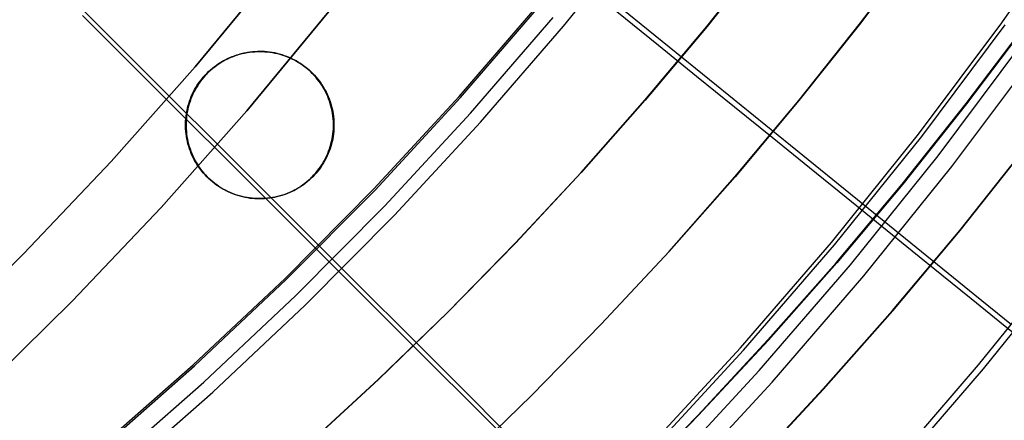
# Model space of a CAD drawing. Header units: millimetres. Extents: x 20498 to 21098, y 1199 to 1799.
# Tile 24 of 110: x 20929 to 20986, y 1341 to 1364. Entities that reach past the tile are written whole.
import ezdxf

# ---------------------------------------------------------------- set-up
doc = ezdxf.new("R2010")
doc.units = ezdxf.units.MM
doc.layers.add('Rico Pouf Ferm Living', color=7, linetype='Continuous', true_color=0x000000)

msp = doc.modelspace()

# ---------------------------------------------------------------- linework, layer by layer
at = {"layer": 'Rico Pouf Ferm Living'}
for p, q in [((20985.547, 1363.794, 58.017), (20990.136, 1370.396, 58.031)), ((20960.202, 1363.593, 388.165), (20964.794, 1369.307, 388.178)), ((20977.379, 1363.784, 10.905), (20980.828, 1368.359, 10.906)), ((20980.83, 1368.359, 15.261), (20977.382, 1363.783, 15.259)), ((20980.833, 1368.358, 19.615), (20977.384, 1363.783, 19.614)), ((20946.049, 1350.926, 56.003), (20928.782, 1368.193, 55.035)), ((20968.491, 1363.581, 0.116), (20971.953, 1367.936, 0.118)), ((20971.956, 1367.936, 5.509), (20968.494, 1363.58, 5.508)), ((20968.497, 1363.58, 10.899), (20971.959, 1367.935, 10.901)), ((20968.497, 1363.58, 10.899), (20971.959, 1367.935, 10.901)), ((20971.959, 1367.935, 10.901), (20968.497, 1363.58, 10.899)), ((20971.961, 1367.935, 15.255), (20968.499, 1363.579, 15.254)), ((20971.964, 1367.934, 19.61), (20968.502, 1363.579, 19.608)), ((20943.577, 1366.894, 59.872), (20938.911, 1361.245, 59.87)), ((20938.911, 1361.245, 59.87), (20943.577, 1366.894, 59.872)), ((20969.053, 1360.162, 56.825), (20960.579, 1367.042, 56.039)), ((20961.252, 1366.099, 386.352), (20965.687, 1362.503, 383.415)), ((20954.179, 1359.526, 56.023), (20958.936, 1365.042, 56.035)), ((20954.255, 1359.46, 54.025), (20959.014, 1364.979, 54.038)), ((20941.895, 1358.69, 54.842), (20946.647, 1364.444, 54.845)), ((20946.647, 1364.444, 54.845), (20941.895, 1358.69, 54.842)), ((20932.405, 1364.207, 395.067), (20937.222, 1359.393, 392.372)), ((20954.835, 1358.562, 386.336), (20959.605, 1364.093, 386.348)), ((20973.808, 1359.29, 10.903), (20977.379, 1363.784, 10.905)), ((20977.382, 1363.783, 15.259), (20973.81, 1359.29, 15.257)), ((20977.384, 1363.783, 19.614), (20973.813, 1359.29, 19.612)), ((20980.731, 1357.355, 58.003), (20985.547, 1363.794, 58.017)), ((20983.478, 1359.113, 10.909), (20987.045, 1363.847, 10.91)), ((20987.075, 1363.841, 65.342), (20983.508, 1359.108, 65.341)), ((20955.415, 1358.042, 388.153), (20960.202, 1363.593, 388.165)), ((20964.912, 1359.31, 0.115), (20968.491, 1363.581, 0.116)), ((20968.494, 1363.58, 5.508), (20964.915, 1359.309, 5.506)), ((20964.918, 1359.309, 10.897), (20968.497, 1363.58, 10.899)), ((20964.918, 1359.309, 10.897), (20968.497, 1363.58, 10.899)), ((20968.497, 1363.58, 10.899), (20964.918, 1359.309, 10.897)), ((20968.499, 1363.579, 15.254), (20964.921, 1359.309, 15.252)), ((20968.502, 1363.579, 19.608), (20964.923, 1359.308, 19.607)), ((20980.91, 1357.219, 56.018), (20985.731, 1363.664, 56.032)), ((20981.854, 1356.098, 373.269), (20986.693, 1362.568, 373.283)), ((20941.467, 1361.974, 10.883), (20941.609, 1362.011, 10.883)), ((20941.482, 1361.971, 38.099), (20941.625, 1362.008, 38.099)), ((20941.64, 1362.005, 65.315), (20941.498, 1361.968, 65.315)), ((20941.609, 1362.011, 10.883), (20941.753, 1362.043, 10.883)), ((20941.625, 1362.008, 38.099), (20941.769, 1362.04, 38.099)), ((20941.784, 1362.038, 65.315), (20941.64, 1362.005, 65.315)), ((20941.753, 1362.043, 10.883), (20941.898, 1362.07, 10.883)), ((20941.769, 1362.04, 38.099), (20941.913, 1362.067, 38.099)), ((20941.929, 1362.065, 65.315), (20941.784, 1362.038, 65.315)), ((20941.898, 1362.07, 10.883), (20942.044, 1362.092, 10.883)), ((20941.913, 1362.067, 38.099), (20942.059, 1362.089, 38.099)), ((20942.074, 1362.087, 65.315), (20941.929, 1362.065, 65.315)), ((20942.044, 1362.092, 10.883), (20942.19, 1362.109, 10.883)), ((20942.059, 1362.089, 38.099), (20942.205, 1362.106, 38.099)), ((20942.221, 1362.104, 65.315), (20942.074, 1362.087, 65.315)), ((20942.19, 1362.109, 10.883), (20942.337, 1362.121, 10.883)), ((20942.205, 1362.106, 38.099), (20942.352, 1362.118, 38.099)), ((20942.368, 1362.116, 65.315), (20942.221, 1362.104, 65.315)), ((20942.337, 1362.121, 10.883), (20942.484, 1362.128, 10.883)), ((20942.352, 1362.118, 38.099), (20942.499, 1362.125, 38.099)), ((20942.515, 1362.123, 65.315), (20942.368, 1362.116, 65.315)), ((20942.484, 1362.128, 10.883), (20942.631, 1362.13, 10.884)), ((20942.499, 1362.125, 38.099), (20942.647, 1362.127, 38.1)), ((20942.662, 1362.125, 65.316), (20942.515, 1362.123, 65.315)), ((20942.631, 1362.13, 10.884), (20942.662, 1362.125, 65.316)), ((20942.779, 1362.128, 10.884), (20942.631, 1362.13, 10.884)), ((20942.647, 1362.127, 38.1), (20942.794, 1362.125, 38.1)), ((20942.662, 1362.125, 65.316), (20942.809, 1362.123, 65.316)), ((20942.926, 1362.121, 10.884), (20942.779, 1362.128, 10.884)), ((20942.794, 1362.125, 38.1), (20942.941, 1362.118, 38.1)), ((20942.809, 1362.123, 65.316), (20942.956, 1362.116, 65.316)), ((20943.072, 1362.109, 10.884), (20942.926, 1362.121, 10.884)), ((20942.941, 1362.118, 38.1), (20943.088, 1362.106, 38.1)), ((20942.956, 1362.116, 65.316), (20943.103, 1362.104, 65.316)), ((20943.219, 1362.092, 10.884), (20943.072, 1362.109, 10.884)), ((20943.088, 1362.106, 38.1), (20943.234, 1362.089, 38.1)), ((20943.103, 1362.104, 65.316), (20943.25, 1362.087, 65.316)), ((20943.364, 1362.07, 10.884), (20943.219, 1362.092, 10.884)), ((20943.234, 1362.089, 38.1), (20943.38, 1362.067, 38.1)), ((20943.25, 1362.087, 65.316), (20943.395, 1362.065, 65.316)), ((20943.509, 1362.043, 10.884), (20943.364, 1362.07, 10.884)), ((20943.38, 1362.067, 38.1), (20943.525, 1362.04, 38.1)), ((20943.395, 1362.065, 65.316), (20943.54, 1362.038, 65.316)), ((20943.653, 1362.011, 10.884), (20943.509, 1362.043, 10.884)), ((20943.525, 1362.04, 38.1), (20943.668, 1362.008, 38.1)), ((20943.54, 1362.038, 65.316), (20943.684, 1362.005, 65.316)), ((20943.796, 1361.974, 10.884), (20943.653, 1362.011, 10.884)), ((20943.668, 1362.008, 38.1), (20943.811, 1361.971, 38.1)), ((20943.684, 1362.005, 65.316), (20943.826, 1361.968, 65.316)), ((20965.687, 1362.503, 383.415), (20967.895, 1360.711, 381.861)), ((20940.265, 1361.426, 10.882), (20940.389, 1361.505, 10.882)), ((20940.281, 1361.423, 38.098), (20940.405, 1361.502, 38.098)), ((20940.42, 1361.5, 65.314), (20940.296, 1361.421, 65.314)), ((20940.389, 1361.505, 10.882), (20940.516, 1361.58, 10.882)), ((20940.405, 1361.502, 38.098), (20940.532, 1361.577, 38.098)), ((20940.547, 1361.574, 65.314), (20940.42, 1361.5, 65.314)), ((20940.516, 1361.58, 10.882), (20940.646, 1361.65, 10.882)), ((20940.532, 1361.577, 38.098), (20940.661, 1361.647, 38.098)), ((20940.677, 1361.645, 65.314), (20940.547, 1361.574, 65.314)), ((20940.646, 1361.65, 10.882), (20940.778, 1361.715, 10.882)), ((20940.661, 1361.647, 38.098), (20940.793, 1361.713, 38.098)), ((20940.809, 1361.71, 65.314), (20940.677, 1361.645, 65.314)), ((20940.778, 1361.715, 10.882), (20940.912, 1361.777, 10.883)), ((20940.793, 1361.713, 38.098), (20940.927, 1361.774, 38.099)), ((20940.943, 1361.771, 65.315), (20940.809, 1361.71, 65.314)), ((20940.912, 1361.777, 10.883), (20941.048, 1361.833, 10.883)), ((20940.927, 1361.774, 38.099), (20941.063, 1361.83, 38.099)), ((20941.079, 1361.828, 65.315), (20940.943, 1361.771, 65.315)), ((20941.048, 1361.833, 10.883), (20941.186, 1361.885, 10.883)), ((20941.063, 1361.83, 38.099), (20941.201, 1361.882, 38.099)), ((20941.217, 1361.879, 65.315), (20941.079, 1361.828, 65.315)), ((20941.186, 1361.885, 10.883), (20941.326, 1361.932, 10.883)), ((20941.201, 1361.882, 38.099), (20941.341, 1361.929, 38.099)), ((20941.356, 1361.926, 65.315), (20941.217, 1361.879, 65.315)), ((20941.326, 1361.932, 10.883), (20941.467, 1361.974, 10.883)), ((20941.341, 1361.929, 38.099), (20941.482, 1361.971, 38.099)), ((20941.498, 1361.968, 65.315), (20941.356, 1361.926, 65.315)), ((20943.937, 1361.932, 10.884), (20943.796, 1361.974, 10.884)), ((20943.811, 1361.971, 38.1), (20943.952, 1361.929, 38.1)), ((20943.826, 1361.968, 65.316), (20943.968, 1361.926, 65.316)), ((20944.077, 1361.885, 10.884), (20943.937, 1361.932, 10.884)), ((20943.952, 1361.929, 38.1), (20944.092, 1361.882, 38.1)), ((20943.968, 1361.926, 65.316), (20944.107, 1361.879, 65.316)), ((20944.214, 1361.833, 10.885), (20944.077, 1361.885, 10.884)), ((20944.092, 1361.882, 38.1), (20944.23, 1361.83, 38.101)), ((20944.107, 1361.879, 65.316), (20944.245, 1361.828, 65.317)), ((20944.351, 1361.777, 10.885), (20944.214, 1361.833, 10.885)), ((20944.23, 1361.83, 38.101), (20944.366, 1361.774, 38.101)), ((20944.245, 1361.828, 65.317), (20944.381, 1361.771, 65.317)), ((20944.485, 1361.715, 10.885), (20944.351, 1361.777, 10.885)), ((20944.366, 1361.774, 38.101), (20944.5, 1361.713, 38.101)), ((20944.381, 1361.771, 65.317), (20944.515, 1361.71, 65.317)), ((20944.616, 1361.65, 10.885), (20944.485, 1361.715, 10.885)), ((20944.5, 1361.713, 38.101), (20944.632, 1361.647, 38.101)), ((20944.515, 1361.71, 65.317), (20944.647, 1361.645, 65.317)), ((20944.746, 1361.58, 10.885), (20944.616, 1361.65, 10.885)), ((20944.632, 1361.647, 38.101), (20944.761, 1361.577, 38.101)), ((20944.647, 1361.645, 65.317), (20944.777, 1361.574, 65.317)), ((20944.873, 1361.505, 10.885), (20944.746, 1361.58, 10.885)), ((20944.761, 1361.577, 38.101), (20944.888, 1361.502, 38.101)), ((20944.777, 1361.574, 65.317), (20944.904, 1361.5, 65.317)), ((20944.997, 1361.426, 10.885), (20944.873, 1361.505, 10.885)), ((20944.888, 1361.502, 38.101), (20945.013, 1361.423, 38.101)), ((20944.904, 1361.5, 65.317), (20945.028, 1361.421, 65.317)), ((20982.655, 1355.474, 374.946), (20987.516, 1361.972, 374.96)), ((20938.911, 1361.245, 59.87), (20934.052, 1355.761, 59.868)), ((20934.052, 1355.761, 59.868), (20938.911, 1361.245, 59.87)), ((20939.481, 1360.759, 10.882), (20939.583, 1360.866, 10.882)), ((20939.497, 1360.757, 38.098), (20939.599, 1360.863, 38.098)), ((20939.614, 1360.861, 65.314), (20939.512, 1360.754, 65.314)), ((20939.583, 1360.866, 10.882), (20939.689, 1360.969, 10.882)), ((20939.599, 1360.863, 38.098), (20939.704, 1360.966, 38.098)), ((20939.719, 1360.964, 65.314), (20939.614, 1360.861, 65.314)), ((20939.689, 1360.969, 10.882), (20939.797, 1361.068, 10.882)), ((20939.704, 1360.966, 38.098), (20939.813, 1361.065, 38.098)), ((20939.828, 1361.063, 65.314), (20939.719, 1360.964, 65.314)), ((20939.797, 1361.068, 10.882), (20939.91, 1361.164, 10.882)), ((20939.813, 1361.065, 38.098), (20939.925, 1361.161, 38.098)), ((20939.94, 1361.158, 65.314), (20939.828, 1361.063, 65.314)), ((20939.91, 1361.164, 10.882), (20940.025, 1361.255, 10.882)), ((20939.925, 1361.161, 38.098), (20940.04, 1361.252, 38.098)), ((20940.056, 1361.25, 65.314), (20939.94, 1361.158, 65.314)), ((20940.025, 1361.255, 10.882), (20940.144, 1361.343, 10.882)), ((20940.04, 1361.252, 38.098), (20940.159, 1361.34, 38.098)), ((20940.174, 1361.337, 65.314), (20940.056, 1361.25, 65.314)), ((20940.144, 1361.343, 10.882), (20940.265, 1361.426, 10.882)), ((20940.159, 1361.34, 38.098), (20940.281, 1361.423, 38.098)), ((20940.296, 1361.421, 65.314), (20940.174, 1361.337, 65.314)), ((20945.119, 1361.343, 10.885), (20944.997, 1361.426, 10.885)), ((20945.013, 1361.423, 38.101), (20945.134, 1361.34, 38.101)), ((20945.028, 1361.421, 65.317), (20945.15, 1361.337, 65.317)), ((20945.237, 1361.255, 10.885), (20945.119, 1361.343, 10.885)), ((20945.134, 1361.34, 38.101), (20945.253, 1361.252, 38.101)), ((20945.15, 1361.337, 65.317), (20945.268, 1361.25, 65.317)), ((20945.353, 1361.164, 10.885), (20945.237, 1361.255, 10.885)), ((20945.253, 1361.252, 38.101), (20945.368, 1361.161, 38.101)), ((20945.268, 1361.25, 65.317), (20945.384, 1361.158, 65.317)), ((20945.465, 1361.068, 10.885), (20945.353, 1361.164, 10.885)), ((20945.368, 1361.161, 38.101), (20945.48, 1361.065, 38.101)), ((20945.384, 1361.158, 65.317), (20945.496, 1361.063, 65.317)), ((20945.574, 1360.969, 10.885), (20945.465, 1361.068, 10.885)), ((20945.48, 1361.065, 38.101), (20945.589, 1360.966, 38.101)), ((20945.496, 1361.063, 65.317), (20945.605, 1360.964, 65.317)), ((20945.679, 1360.866, 10.886), (20945.574, 1360.969, 10.885)), ((20945.589, 1360.966, 38.101), (20945.695, 1360.863, 38.102)), ((20945.605, 1360.964, 65.317), (20945.71, 1360.861, 65.318)), ((20945.781, 1360.759, 10.886), (20945.679, 1360.866, 10.886)), ((20945.695, 1360.863, 38.102), (20945.796, 1360.757, 38.102)), ((20945.71, 1360.861, 65.318), (20945.812, 1360.754, 65.318)), ((20939.031, 1360.177, 10.882), (20939.113, 1360.3, 10.882)), ((20939.047, 1360.175, 38.098), (20939.129, 1360.297, 38.098)), ((20939.144, 1360.294, 65.314), (20939.062, 1360.172, 65.314)), ((20939.113, 1360.3, 10.882), (20939.199, 1360.419, 10.882)), ((20939.129, 1360.297, 38.098), (20939.215, 1360.417, 38.098)), ((20939.23, 1360.414, 65.314), (20939.144, 1360.294, 65.314)), ((20939.199, 1360.419, 10.882), (20939.289, 1360.536, 10.882)), ((20939.215, 1360.417, 38.098), (20939.305, 1360.533, 38.098)), ((20939.32, 1360.531, 65.314), (20939.23, 1360.414, 65.314)), ((20939.289, 1360.536, 10.882), (20939.384, 1360.649, 10.882)), ((20939.305, 1360.533, 38.098), (20939.399, 1360.647, 38.098)), ((20939.414, 1360.644, 65.314), (20939.32, 1360.531, 65.314)), ((20939.384, 1360.649, 10.882), (20939.481, 1360.759, 10.882)), ((20939.399, 1360.647, 38.098), (20939.497, 1360.757, 38.098)), ((20939.512, 1360.754, 65.314), (20939.414, 1360.644, 65.314)), ((20945.879, 1360.649, 10.886), (20945.781, 1360.759, 10.886)), ((20945.796, 1360.757, 38.102), (20945.894, 1360.647, 38.102)), ((20945.812, 1360.754, 65.318), (20945.91, 1360.644, 65.318)), ((20945.973, 1360.536, 10.886), (20945.879, 1360.649, 10.886)), ((20945.894, 1360.647, 38.102), (20945.988, 1360.533, 38.102)), ((20945.91, 1360.644, 65.318), (20946.004, 1360.531, 65.318)), ((20946.063, 1360.419, 10.886), (20945.973, 1360.536, 10.886)), ((20945.988, 1360.533, 38.102), (20946.078, 1360.417, 38.102)), ((20946.004, 1360.531, 65.318), (20946.094, 1360.414, 65.318)), ((20946.149, 1360.3, 10.886), (20946.063, 1360.419, 10.886)), ((20946.078, 1360.417, 38.102), (20946.165, 1360.297, 38.102)), ((20946.094, 1360.414, 65.318), (20946.18, 1360.294, 65.318)), ((20946.231, 1360.177, 10.886), (20946.149, 1360.3, 10.886)), ((20946.165, 1360.297, 38.102), (20946.246, 1360.175, 38.102)), ((20946.18, 1360.294, 65.318), (20946.262, 1360.172, 65.318)), ((20967.895, 1360.711, 381.861), (20970.091, 1358.931, 380.25)), ((20938.748, 1359.661, 10.881), (20938.812, 1359.794, 10.881)), ((20938.763, 1359.658, 38.097), (20938.828, 1359.791, 38.097)), ((20938.843, 1359.788, 65.313), (20938.779, 1359.656, 65.313)), ((20938.812, 1359.794, 10.881), (20938.881, 1359.924, 10.882)), ((20938.828, 1359.791, 38.097), (20938.896, 1359.921, 38.098)), ((20938.912, 1359.919, 65.314), (20938.843, 1359.788, 65.313)), ((20938.881, 1359.924, 10.882), (20938.954, 1360.052, 10.882)), ((20938.896, 1359.921, 38.098), (20938.969, 1360.049, 38.098)), ((20938.985, 1360.047, 65.314), (20938.912, 1359.919, 65.314)), ((20938.954, 1360.052, 10.882), (20939.031, 1360.177, 10.882)), ((20938.969, 1360.049, 38.098), (20939.047, 1360.175, 38.098)), ((20939.062, 1360.172, 65.314), (20938.985, 1360.047, 65.314)), ((20946.308, 1360.052, 10.886), (20946.231, 1360.177, 10.886)), ((20946.246, 1360.175, 38.102), (20946.324, 1360.049, 38.102)), ((20946.262, 1360.172, 65.318), (20946.339, 1360.047, 65.318)), ((20946.382, 1359.924, 10.886), (20946.308, 1360.052, 10.886)), ((20946.324, 1360.049, 38.102), (20946.397, 1359.921, 38.102)), ((20946.339, 1360.047, 65.318), (20946.412, 1359.919, 65.318)), ((20946.45, 1359.794, 10.886), (20946.382, 1359.924, 10.886)), ((20946.397, 1359.921, 38.102), (20946.466, 1359.791, 38.102)), ((20946.412, 1359.919, 65.318), (20946.481, 1359.788, 65.318)), ((20946.514, 1359.661, 10.886), (20946.45, 1359.794, 10.886)), ((20946.466, 1359.791, 38.102), (20946.53, 1359.658, 38.102)), ((20946.481, 1359.788, 65.318), (20946.545, 1359.656, 65.318)), ((20973.331, 1356.689, 57.355), (20969.053, 1360.162, 56.825)), ((20937.222, 1359.393, 392.372), (20941.99, 1354.628, 389.455)), ((20938.539, 1359.111, 10.881), (20938.584, 1359.251, 10.881)), ((20938.554, 1359.108, 38.097), (20938.599, 1359.248, 38.097)), ((20938.615, 1359.246, 65.313), (20938.569, 1359.106, 65.313)), ((20938.584, 1359.251, 10.881), (20938.634, 1359.39, 10.881)), ((20938.599, 1359.248, 38.097), (20938.649, 1359.387, 38.097)), ((20938.665, 1359.384, 65.313), (20938.615, 1359.246, 65.313)), ((20938.634, 1359.39, 10.881), (20938.689, 1359.526, 10.881)), ((20938.649, 1359.387, 38.097), (20938.704, 1359.524, 38.097)), ((20938.719, 1359.521, 65.313), (20938.665, 1359.384, 65.313)), ((20938.689, 1359.526, 10.881), (20938.748, 1359.661, 10.881)), ((20938.704, 1359.524, 38.097), (20938.763, 1359.658, 38.097)), ((20938.779, 1359.656, 65.313), (20938.719, 1359.521, 65.313)), ((20946.574, 1359.526, 10.886), (20946.514, 1359.661, 10.886)), ((20946.53, 1359.658, 38.102), (20946.589, 1359.524, 38.102)), ((20946.545, 1359.656, 65.318), (20946.605, 1359.521, 65.318)), ((20946.629, 1359.39, 10.886), (20946.574, 1359.526, 10.886)), ((20946.589, 1359.524, 38.102), (20946.644, 1359.387, 38.102)), ((20946.605, 1359.521, 65.318), (20946.659, 1359.384, 65.318)), ((20946.679, 1359.251, 10.886), (20946.629, 1359.39, 10.886)), ((20946.644, 1359.387, 38.102), (20946.694, 1359.248, 38.102)), ((20946.659, 1359.384, 65.318), (20946.71, 1359.246, 65.318)), ((20946.724, 1359.111, 10.886), (20946.679, 1359.251, 10.886)), ((20946.694, 1359.248, 38.102), (20946.739, 1359.108, 38.102)), ((20946.71, 1359.246, 65.318), (20946.755, 1359.106, 65.318)), ((20949.234, 1354.178, 56.01), (20954.179, 1359.526, 56.023)), ((20949.308, 1354.11, 54.013), (20954.255, 1359.46, 54.025)), ((20961.22, 1355.128, 0.113), (20964.912, 1359.31, 0.115)), ((20964.915, 1359.309, 5.506), (20961.223, 1355.128, 5.504)), ((20961.226, 1355.127, 10.896), (20964.918, 1359.309, 10.897)), ((20961.226, 1355.127, 10.896), (20964.918, 1359.309, 10.897)), ((20964.918, 1359.309, 10.897), (20961.226, 1355.127, 10.896)), ((20964.921, 1359.309, 15.252), (20961.229, 1355.127, 15.25)), ((20964.923, 1359.308, 19.607), (20961.231, 1355.127, 19.605)), ((20970.116, 1354.885, 10.901), (20973.808, 1359.29, 10.903)), ((20973.81, 1359.29, 15.257), (20970.119, 1354.884, 15.256)), ((20973.813, 1359.29, 19.612), (20970.121, 1354.884, 19.61)), ((20936.946, 1353.105, 54.84), (20941.895, 1358.69, 54.842)), ((20941.895, 1358.69, 54.842), (20936.946, 1353.105, 54.84)), ((20938.407, 1358.537, 10.881), (20938.432, 1358.682, 10.881)), ((20938.422, 1358.534, 38.097), (20938.448, 1358.679, 38.097)), ((20938.432, 1358.682, 10.881), (20938.463, 1358.826, 10.881)), ((20938.463, 1358.677, 65.313), (20938.438, 1358.532, 65.313)), ((20938.448, 1358.679, 38.097), (20938.478, 1358.823, 38.097)), ((20938.463, 1358.826, 10.881), (20938.498, 1358.969, 10.881)), ((20938.494, 1358.821, 65.313), (20938.463, 1358.677, 65.313)), ((20938.478, 1358.823, 38.097), (20938.514, 1358.966, 38.097)), ((20938.529, 1358.964, 65.313), (20938.494, 1358.821, 65.313)), ((20938.498, 1358.969, 10.881), (20938.539, 1359.111, 10.881)), ((20938.514, 1358.966, 38.097), (20938.554, 1359.108, 38.097)), ((20938.569, 1359.106, 65.313), (20938.529, 1358.964, 65.313)), ((20946.764, 1358.969, 10.886), (20946.724, 1359.111, 10.886)), ((20946.739, 1359.108, 38.102), (20946.78, 1358.966, 38.102)), ((20946.755, 1359.106, 65.318), (20946.795, 1358.964, 65.318)), ((20946.8, 1358.826, 10.886), (20946.764, 1358.969, 10.886)), ((20946.78, 1358.966, 38.102), (20946.815, 1358.823, 38.102)), ((20946.795, 1358.964, 65.318), (20946.83, 1358.821, 65.318)), ((20946.83, 1358.682, 10.886), (20946.8, 1358.826, 10.886)), ((20946.815, 1358.823, 38.102), (20946.845, 1358.679, 38.102)), ((20946.83, 1358.821, 65.318), (20946.861, 1358.677, 65.318)), ((20946.855, 1358.537, 10.887), (20946.83, 1358.682, 10.886)), ((20946.845, 1358.679, 38.102), (20946.871, 1358.534, 38.103)), ((20946.861, 1358.677, 65.318), (20946.886, 1358.532, 65.319)), ((20970.091, 1358.931, 380.25), (20972.266, 1357.167, 378.584)), ((20979.783, 1354.465, 10.907), (20983.478, 1359.113, 10.909)), ((20983.508, 1359.108, 65.341), (20979.814, 1354.46, 65.339)), ((20938.356, 1357.95, 10.881), (20938.361, 1358.097, 10.881)), ((20938.361, 1358.097, 10.881), (20938.371, 1358.244, 10.881)), ((20938.371, 1358.244, 10.881), (20938.387, 1358.391, 10.881)), ((20938.372, 1357.948, 38.097), (20938.377, 1358.095, 38.097)), ((20938.377, 1358.095, 38.097), (20938.387, 1358.242, 38.097)), ((20938.387, 1358.391, 10.881), (20938.407, 1358.537, 10.881)), ((20938.387, 1358.242, 38.097), (20938.402, 1358.388, 38.097)), ((20938.392, 1358.092, 65.313), (20938.387, 1357.945, 65.313)), ((20938.402, 1358.239, 65.313), (20938.392, 1358.092, 65.313)), ((20938.402, 1358.388, 38.097), (20938.422, 1358.534, 38.097)), ((20938.418, 1358.386, 65.313), (20938.402, 1358.239, 65.313)), ((20938.438, 1358.532, 65.313), (20938.418, 1358.386, 65.313)), ((20946.876, 1358.391, 10.887), (20946.855, 1358.537, 10.887)), ((20946.871, 1358.534, 38.103), (20946.891, 1358.388, 38.103)), ((20946.891, 1358.244, 10.887), (20946.876, 1358.391, 10.887)), ((20946.886, 1358.532, 65.319), (20946.907, 1358.386, 65.319)), ((20946.891, 1358.388, 38.103), (20946.906, 1358.242, 38.103)), ((20946.901, 1358.097, 10.887), (20946.891, 1358.244, 10.887)), ((20946.906, 1357.95, 10.887), (20946.901, 1358.097, 10.887)), ((20946.906, 1358.242, 38.103), (20946.917, 1358.095, 38.103)), ((20946.907, 1358.386, 65.319), (20946.922, 1358.239, 65.319)), ((20946.917, 1358.095, 38.103), (20946.922, 1357.948, 38.103)), ((20946.922, 1358.239, 65.319), (20946.932, 1358.092, 65.319)), ((20946.932, 1358.092, 65.319), (20946.937, 1357.945, 65.319)), ((20949.877, 1353.2, 386.324), (20954.835, 1358.562, 386.336)), ((20950.438, 1352.66, 388.141), (20955.415, 1358.042, 388.153)), ((20938.386, 1357.871, 65.313), (20938.355, 1357.876, 10.881)), ((20938.356, 1357.803, 10.881), (20938.356, 1357.95, 10.881)), ((20938.361, 1357.656, 10.881), (20938.356, 1357.803, 10.881)), ((20938.371, 1357.509, 10.881), (20938.361, 1357.656, 10.881)), ((20938.387, 1357.362, 10.881), (20938.371, 1357.509, 10.881)), ((20938.372, 1357.8, 38.097), (20938.372, 1357.948, 38.097)), ((20938.377, 1357.653, 38.097), (20938.372, 1357.8, 38.097)), ((20938.387, 1357.506, 38.097), (20938.377, 1357.653, 38.097)), ((20938.387, 1357.945, 65.313), (20938.387, 1357.798, 65.313)), ((20938.387, 1357.798, 65.313), (20938.392, 1357.65, 65.313)), ((20938.402, 1357.359, 38.097), (20938.387, 1357.506, 38.097)), ((20938.392, 1357.65, 65.313), (20938.402, 1357.503, 65.313)), ((20938.402, 1357.503, 65.313), (20938.418, 1357.357, 65.313)), ((20946.876, 1357.362, 10.887), (20946.891, 1357.509, 10.887)), ((20946.891, 1357.509, 10.887), (20946.901, 1357.656, 10.887)), ((20946.906, 1357.506, 38.103), (20946.891, 1357.359, 38.103)), ((20946.901, 1357.656, 10.887), (20946.906, 1357.803, 10.887)), ((20946.906, 1357.803, 10.887), (20946.906, 1357.95, 10.887)), ((20946.917, 1357.653, 38.103), (20946.906, 1357.506, 38.103)), ((20946.938, 1357.871, 65.319), (20946.907, 1357.876, 10.887)), ((20946.922, 1357.503, 65.319), (20946.907, 1357.357, 65.319)), ((20946.922, 1357.8, 38.103), (20946.917, 1357.653, 38.103)), ((20946.922, 1357.948, 38.103), (20946.922, 1357.8, 38.103)), ((20946.932, 1357.65, 65.319), (20946.922, 1357.503, 65.319)), ((20946.937, 1357.798, 65.319), (20946.932, 1357.65, 65.319)), ((20946.937, 1357.945, 65.319), (20946.937, 1357.798, 65.319)), ((20938.407, 1357.216, 10.882), (20938.387, 1357.362, 10.881)), ((20938.422, 1357.214, 38.098), (20938.402, 1357.359, 38.097)), ((20938.432, 1357.071, 10.882), (20938.407, 1357.216, 10.882)), ((20938.418, 1357.357, 65.313), (20938.438, 1357.211, 65.314)), ((20938.448, 1357.068, 38.098), (20938.422, 1357.214, 38.098)), ((20938.463, 1356.927, 10.882), (20938.432, 1357.071, 10.882)), ((20938.438, 1357.211, 65.314), (20938.463, 1357.066, 65.314)), ((20938.478, 1356.924, 38.098), (20938.448, 1357.068, 38.098)), ((20938.463, 1357.066, 65.314), (20938.494, 1356.922, 65.314)), ((20938.498, 1356.784, 10.882), (20938.463, 1356.927, 10.882)), ((20938.514, 1356.781, 38.098), (20938.478, 1356.924, 38.098)), ((20938.494, 1356.922, 65.314), (20938.529, 1356.779, 65.314)), ((20946.764, 1356.784, 10.887), (20946.8, 1356.927, 10.887)), ((20946.815, 1356.924, 38.103), (20946.78, 1356.781, 38.103)), ((20946.83, 1356.922, 65.319), (20946.795, 1356.779, 65.319)), ((20946.8, 1356.927, 10.887), (20946.83, 1357.071, 10.887)), ((20946.845, 1357.068, 38.103), (20946.815, 1356.924, 38.103)), ((20946.83, 1357.071, 10.887), (20946.855, 1357.216, 10.887)), ((20946.861, 1357.066, 65.319), (20946.83, 1356.922, 65.319)), ((20946.871, 1357.214, 38.103), (20946.845, 1357.068, 38.103)), ((20946.855, 1357.216, 10.887), (20946.876, 1357.362, 10.887)), ((20946.886, 1357.211, 65.319), (20946.861, 1357.066, 65.319)), ((20946.891, 1357.359, 38.103), (20946.871, 1357.214, 38.103)), ((20946.907, 1357.357, 65.319), (20946.886, 1357.211, 65.319)), ((20972.266, 1357.167, 378.584), (20974.416, 1355.423, 376.863)), ((20975.694, 1351.087, 57.989), (20980.731, 1357.355, 58.003)), ((20975.869, 1350.945, 56.004), (20980.91, 1357.219, 56.018)), ((20938.539, 1356.642, 10.882), (20938.498, 1356.784, 10.882)), ((20938.554, 1356.64, 38.098), (20938.514, 1356.781, 38.098)), ((20938.529, 1356.779, 65.314), (20938.569, 1356.637, 65.314)), ((20938.584, 1356.502, 10.882), (20938.539, 1356.642, 10.882)), ((20938.599, 1356.499, 38.098), (20938.554, 1356.64, 38.098)), ((20938.569, 1356.637, 65.314), (20938.615, 1356.497, 65.314)), ((20938.634, 1356.363, 10.882), (20938.584, 1356.502, 10.882)), ((20938.649, 1356.361, 38.098), (20938.599, 1356.499, 38.098)), ((20938.615, 1356.497, 65.314), (20938.665, 1356.358, 65.314)), ((20938.689, 1356.227, 10.882), (20938.634, 1356.363, 10.882)), ((20938.704, 1356.224, 38.098), (20938.649, 1356.361, 38.098)), ((20938.665, 1356.358, 65.314), (20938.719, 1356.221, 65.314)), ((20946.574, 1356.227, 10.887), (20946.629, 1356.363, 10.887)), ((20946.644, 1356.361, 38.103), (20946.589, 1356.224, 38.103)), ((20946.659, 1356.358, 65.319), (20946.605, 1356.221, 65.319)), ((20946.629, 1356.363, 10.887), (20946.679, 1356.502, 10.887)), ((20946.694, 1356.499, 38.103), (20946.644, 1356.361, 38.103)), ((20946.71, 1356.497, 65.319), (20946.659, 1356.358, 65.319)), ((20946.679, 1356.502, 10.887), (20946.724, 1356.642, 10.887)), ((20946.739, 1356.64, 38.103), (20946.694, 1356.499, 38.103)), ((20946.755, 1356.637, 65.319), (20946.71, 1356.497, 65.319)), ((20946.724, 1356.642, 10.887), (20946.764, 1356.784, 10.887)), ((20946.78, 1356.781, 38.103), (20946.739, 1356.64, 38.103)), ((20946.795, 1356.779, 65.319), (20946.755, 1356.637, 65.319)), ((20977.509, 1353.296, 57.994), (20973.331, 1356.689, 57.355)), ((20983.106, 1351.784, 16.352), (20986.869, 1356.518, 16.354)), ((20986.881, 1356.516, 38.127), (20983.118, 1351.782, 38.125)), ((20983.13, 1351.779, 59.898), (20986.893, 1356.514, 59.9)), ((20934.052, 1355.761, 59.868), (20929.007, 1350.448, 59.865)), ((20929.007, 1350.448, 59.865), (20934.052, 1355.761, 59.868)), ((20938.748, 1356.092, 10.882), (20938.689, 1356.227, 10.882)), ((20938.763, 1356.089, 38.098), (20938.704, 1356.224, 38.098)), ((20938.719, 1356.221, 65.314), (20938.779, 1356.087, 65.314)), ((20938.812, 1355.959, 10.882), (20938.748, 1356.092, 10.882)), ((20938.828, 1355.957, 38.098), (20938.763, 1356.089, 38.098)), ((20938.779, 1356.087, 65.314), (20938.843, 1355.954, 65.314)), ((20938.881, 1355.829, 10.882), (20938.812, 1355.959, 10.882)), ((20938.896, 1355.826, 38.098), (20938.828, 1355.957, 38.098)), ((20938.843, 1355.954, 65.314), (20938.912, 1355.824, 65.314)), ((20938.954, 1355.701, 10.882), (20938.881, 1355.829, 10.882)), ((20938.969, 1355.698, 38.098), (20938.896, 1355.826, 38.098)), ((20938.912, 1355.824, 65.314), (20938.985, 1355.696, 65.314)), ((20946.308, 1355.701, 10.886), (20946.382, 1355.829, 10.887)), ((20946.397, 1355.826, 38.103), (20946.324, 1355.698, 38.102)), ((20946.412, 1355.824, 65.319), (20946.339, 1355.696, 65.318)), ((20946.382, 1355.829, 10.887), (20946.45, 1355.959, 10.887)), ((20946.466, 1355.957, 38.103), (20946.397, 1355.826, 38.103)), ((20946.481, 1355.954, 65.319), (20946.412, 1355.824, 65.319)), ((20946.45, 1355.959, 10.887), (20946.514, 1356.092, 10.887)), ((20946.53, 1356.089, 38.103), (20946.466, 1355.957, 38.103)), ((20946.545, 1356.087, 65.319), (20946.481, 1355.954, 65.319)), ((20946.514, 1356.092, 10.887), (20946.574, 1356.227, 10.887)), ((20946.589, 1356.224, 38.103), (20946.53, 1356.089, 38.103)), ((20946.605, 1356.221, 65.319), (20946.545, 1356.087, 65.319)), ((20976.792, 1349.799, 373.255), (20981.854, 1356.098, 373.269)), ((20939.031, 1355.576, 10.882), (20938.954, 1355.701, 10.882)), ((20939.047, 1355.573, 38.098), (20938.969, 1355.698, 38.098)), ((20938.985, 1355.696, 65.314), (20939.062, 1355.571, 65.314)), ((20939.113, 1355.453, 10.882), (20939.031, 1355.576, 10.882)), ((20939.129, 1355.451, 38.098), (20939.047, 1355.573, 38.098)), ((20939.062, 1355.571, 65.314), (20939.144, 1355.448, 65.314)), ((20939.199, 1355.334, 10.882), (20939.113, 1355.453, 10.882)), ((20939.215, 1355.331, 38.098), (20939.129, 1355.451, 38.098)), ((20939.144, 1355.448, 65.314), (20939.23, 1355.328, 65.314)), ((20939.289, 1355.217, 10.882), (20939.199, 1355.334, 10.882)), ((20939.305, 1355.214, 38.098), (20939.215, 1355.331, 38.098)), ((20939.23, 1355.328, 65.314), (20939.32, 1355.212, 65.314)), ((20939.384, 1355.104, 10.882), (20939.289, 1355.217, 10.882)), ((20939.399, 1355.101, 38.098), (20939.305, 1355.214, 38.098)), ((20939.32, 1355.212, 65.314), (20939.414, 1355.098, 65.314)), ((20945.879, 1355.104, 10.886), (20945.973, 1355.217, 10.886)), ((20945.988, 1355.214, 38.102), (20945.894, 1355.101, 38.102)), ((20946.004, 1355.212, 65.318), (20945.91, 1355.098, 65.318)), ((20945.973, 1355.217, 10.886), (20946.063, 1355.334, 10.886)), ((20946.078, 1355.331, 38.102), (20945.988, 1355.214, 38.102)), ((20946.094, 1355.328, 65.318), (20946.004, 1355.212, 65.318)), ((20946.063, 1355.334, 10.886), (20946.149, 1355.453, 10.886)), ((20946.165, 1355.451, 38.102), (20946.078, 1355.331, 38.102)), ((20946.18, 1355.448, 65.318), (20946.094, 1355.328, 65.318)), ((20946.149, 1355.453, 10.886), (20946.231, 1355.576, 10.886)), ((20946.246, 1355.573, 38.102), (20946.165, 1355.451, 38.102)), ((20946.262, 1355.571, 65.318), (20946.18, 1355.448, 65.318)), ((20946.231, 1355.576, 10.886), (20946.308, 1355.701, 10.886)), ((20946.324, 1355.698, 38.102), (20946.246, 1355.573, 38.102)), ((20946.339, 1355.696, 65.318), (20946.262, 1355.571, 65.318)), ((20974.416, 1355.423, 376.863), (20976.535, 1353.706, 375.088)), ((20977.572, 1349.148, 374.932), (20982.655, 1355.474, 374.946)), ((20939.481, 1354.994, 10.882), (20939.384, 1355.104, 10.882)), ((20939.497, 1354.991, 38.098), (20939.399, 1355.101, 38.098)), ((20939.414, 1355.098, 65.314), (20939.512, 1354.988, 65.314)), ((20939.583, 1354.887, 10.882), (20939.481, 1354.994, 10.882)), ((20939.599, 1354.884, 38.098), (20939.497, 1354.991, 38.098)), ((20939.512, 1354.988, 65.314), (20939.614, 1354.882, 65.314)), ((20939.689, 1354.784, 10.883), (20939.583, 1354.887, 10.882)), ((20939.704, 1354.782, 38.099), (20939.599, 1354.884, 38.098)), ((20939.614, 1354.882, 65.314), (20939.719, 1354.779, 65.315)), ((20939.797, 1354.685, 10.883), (20939.689, 1354.784, 10.883)), ((20939.813, 1354.682, 38.099), (20939.704, 1354.782, 38.099)), ((20939.719, 1354.779, 65.315), (20939.828, 1354.68, 65.315)), ((20939.91, 1354.589, 10.883), (20939.797, 1354.685, 10.883)), ((20939.925, 1354.587, 38.099), (20939.813, 1354.682, 38.099)), ((20939.828, 1354.68, 65.315), (20939.94, 1354.584, 65.315)), ((20941.99, 1354.628, 389.455), (20946.683, 1349.938, 386.316)), ((20945.353, 1354.589, 10.886), (20945.465, 1354.685, 10.886)), ((20945.48, 1354.682, 38.102), (20945.368, 1354.587, 38.102)), ((20945.496, 1354.68, 65.318), (20945.384, 1354.584, 65.318)), ((20945.465, 1354.685, 10.886), (20945.574, 1354.784, 10.886)), ((20945.589, 1354.782, 38.102), (20945.48, 1354.682, 38.102)), ((20945.605, 1354.779, 65.318), (20945.496, 1354.68, 65.318)), ((20945.574, 1354.784, 10.886), (20945.679, 1354.887, 10.886)), ((20945.695, 1354.884, 38.102), (20945.589, 1354.782, 38.102)), ((20945.71, 1354.882, 65.318), (20945.605, 1354.779, 65.318)), ((20945.679, 1354.887, 10.886), (20945.781, 1354.994, 10.886)), ((20945.796, 1354.991, 38.102), (20945.695, 1354.884, 38.102)), ((20945.812, 1354.988, 65.318), (20945.71, 1354.882, 65.318)), ((20945.781, 1354.994, 10.886), (20945.879, 1355.104, 10.886)), ((20945.894, 1355.101, 38.102), (20945.796, 1354.991, 38.102)), ((20945.91, 1355.098, 65.318), (20945.812, 1354.988, 65.318)), ((20957.418, 1351.04, 0.111), (20961.22, 1355.128, 0.113)), ((20961.223, 1355.128, 5.504), (20957.421, 1351.04, 5.502)), ((20957.424, 1351.039, 10.894), (20961.226, 1355.127, 10.896)), ((20957.424, 1351.039, 10.894), (20961.226, 1355.127, 10.896)), ((20961.226, 1355.127, 10.896), (20957.424, 1351.039, 10.894)), ((20961.229, 1355.127, 15.25), (20957.426, 1351.039, 15.248)), ((20961.231, 1355.127, 19.605), (20957.429, 1351.039, 19.603)), ((20966.307, 1350.571, 10.899), (20970.116, 1354.885, 10.901)), ((20970.119, 1354.884, 15.256), (20966.31, 1350.57, 15.254)), ((20970.121, 1354.884, 19.61), (20966.312, 1350.57, 19.608)), ((20940.025, 1354.498, 10.883), (20939.91, 1354.589, 10.883)), ((20940.04, 1354.495, 38.099), (20939.925, 1354.587, 38.099)), ((20939.94, 1354.584, 65.315), (20940.056, 1354.493, 65.315)), ((20940.144, 1354.41, 10.883), (20940.025, 1354.498, 10.883)), ((20940.159, 1354.408, 38.099), (20940.04, 1354.495, 38.099)), ((20940.056, 1354.493, 65.315), (20940.174, 1354.405, 65.315)), ((20940.265, 1354.327, 10.883), (20940.144, 1354.41, 10.883)), ((20940.281, 1354.325, 38.099), (20940.159, 1354.408, 38.099)), ((20940.174, 1354.405, 65.315), (20940.296, 1354.322, 65.315)), ((20940.389, 1354.248, 10.883), (20940.265, 1354.327, 10.883)), ((20940.405, 1354.245, 38.099), (20940.281, 1354.325, 38.099)), ((20940.296, 1354.322, 65.315), (20940.42, 1354.243, 65.315)), ((20940.516, 1354.173, 10.883), (20940.389, 1354.248, 10.883)), ((20940.532, 1354.171, 38.099), (20940.405, 1354.245, 38.099)), ((20940.42, 1354.243, 65.315), (20940.547, 1354.168, 65.315)), ((20940.646, 1354.103, 10.883), (20940.516, 1354.173, 10.883)), ((20940.661, 1354.101, 38.099), (20940.532, 1354.171, 38.099)), ((20940.547, 1354.168, 65.315), (20940.677, 1354.098, 65.315)), ((20940.778, 1354.037, 10.883), (20940.646, 1354.103, 10.883)), ((20940.793, 1354.035, 38.099), (20940.661, 1354.101, 38.099)), ((20940.677, 1354.098, 65.315), (20940.809, 1354.032, 65.315)), ((20940.912, 1353.976, 10.883), (20940.778, 1354.037, 10.883)), ((20940.927, 1353.974, 38.099), (20940.793, 1354.035, 38.099)), ((20940.809, 1354.032, 65.315), (20940.943, 1353.971, 65.315)), ((20944.106, 1349.006, 55.999), (20949.234, 1354.178, 56.01)), ((20944.177, 1348.935, 54.002), (20949.308, 1354.11, 54.013)), ((20944.351, 1353.976, 10.885), (20944.485, 1354.037, 10.886)), ((20944.5, 1354.035, 38.102), (20944.366, 1353.974, 38.101)), ((20944.515, 1354.032, 65.318), (20944.381, 1353.971, 65.317)), ((20944.485, 1354.037, 10.886), (20944.616, 1354.103, 10.886)), ((20944.632, 1354.101, 38.102), (20944.5, 1354.035, 38.102)), ((20944.647, 1354.098, 65.318), (20944.515, 1354.032, 65.318)), ((20944.616, 1354.103, 10.886), (20944.746, 1354.173, 10.886)), ((20944.761, 1354.171, 38.102), (20944.632, 1354.101, 38.102)), ((20944.777, 1354.168, 65.318), (20944.647, 1354.098, 65.318)), ((20944.746, 1354.173, 10.886), (20944.873, 1354.248, 10.886)), ((20944.888, 1354.245, 38.102), (20944.761, 1354.171, 38.102)), ((20944.904, 1354.243, 65.318), (20944.777, 1354.168, 65.318)), ((20944.873, 1354.248, 10.886), (20944.997, 1354.327, 10.886)), ((20945.013, 1354.325, 38.102), (20944.888, 1354.245, 38.102)), ((20945.028, 1354.322, 65.318), (20944.904, 1354.243, 65.318)), ((20944.997, 1354.327, 10.886), (20945.119, 1354.41, 10.886)), ((20945.134, 1354.408, 38.102), (20945.013, 1354.325, 38.102)), ((20945.15, 1354.405, 65.318), (20945.028, 1354.322, 65.318)), ((20945.119, 1354.41, 10.886), (20945.237, 1354.498, 10.886)), ((20945.253, 1354.495, 38.102), (20945.134, 1354.408, 38.102)), ((20945.268, 1354.493, 65.318), (20945.15, 1354.405, 65.318)), ((20945.237, 1354.498, 10.886), (20945.353, 1354.589, 10.886)), ((20945.368, 1354.587, 38.102), (20945.253, 1354.495, 38.102)), ((20945.384, 1354.584, 65.318), (20945.268, 1354.493, 65.318)), ((20975.964, 1349.907, 10.905), (20979.783, 1354.465, 10.907)), ((20979.814, 1354.46, 65.339), (20975.995, 1349.902, 65.337)), ((20941.048, 1353.92, 10.883), (20940.912, 1353.976, 10.883)), ((20941.063, 1353.917, 38.099), (20940.927, 1353.974, 38.099)), ((20940.943, 1353.971, 65.315), (20941.079, 1353.915, 65.315)), ((20941.186, 1353.868, 10.884), (20941.048, 1353.92, 10.883)), ((20941.201, 1353.866, 38.1), (20941.063, 1353.917, 38.099)), ((20941.079, 1353.915, 65.315), (20941.217, 1353.863, 65.316)), ((20941.326, 1353.821, 10.884), (20941.186, 1353.868, 10.884)), ((20941.341, 1353.819, 38.1), (20941.201, 1353.866, 38.1)), ((20941.217, 1353.863, 65.316), (20941.356, 1353.816, 65.316)), ((20941.467, 1353.779, 10.884), (20941.326, 1353.821, 10.884)), ((20941.482, 1353.777, 38.1), (20941.341, 1353.819, 38.1)), ((20941.356, 1353.816, 65.316), (20941.498, 1353.774, 65.316)), ((20941.609, 1353.742, 10.884), (20941.467, 1353.779, 10.884)), ((20941.625, 1353.74, 38.1), (20941.482, 1353.777, 38.1)), ((20941.498, 1353.774, 65.316), (20941.64, 1353.737, 65.316)), ((20941.753, 1353.71, 10.884), (20941.609, 1353.742, 10.884)), ((20941.769, 1353.708, 38.1), (20941.625, 1353.74, 38.1)), ((20941.64, 1353.737, 65.316), (20941.784, 1353.705, 65.316)), ((20941.898, 1353.683, 10.884), (20941.753, 1353.71, 10.884)), ((20941.913, 1353.68, 38.1), (20941.769, 1353.708, 38.1)), ((20941.784, 1353.705, 65.316), (20941.929, 1353.678, 65.316)), ((20942.044, 1353.661, 10.884), (20941.898, 1353.683, 10.884)), ((20942.059, 1353.658, 38.1), (20941.913, 1353.68, 38.1)), ((20941.929, 1353.678, 65.316), (20942.074, 1353.656, 65.316)), ((20942.19, 1353.644, 10.884), (20942.044, 1353.661, 10.884)), ((20942.205, 1353.641, 38.1), (20942.059, 1353.658, 38.1)), ((20942.074, 1353.656, 65.316), (20942.221, 1353.639, 65.316)), ((20942.337, 1353.632, 10.884), (20942.19, 1353.644, 10.884)), ((20942.352, 1353.629, 38.1), (20942.205, 1353.641, 38.1)), ((20942.221, 1353.639, 65.316), (20942.368, 1353.627, 65.316)), ((20942.484, 1353.625, 10.884), (20942.337, 1353.632, 10.884)), ((20942.499, 1353.622, 38.1), (20942.352, 1353.629, 38.1)), ((20942.368, 1353.627, 65.316), (20942.515, 1353.62, 65.316)), ((20942.631, 1353.623, 10.884), (20942.484, 1353.625, 10.884)), ((20942.647, 1353.621, 38.1), (20942.499, 1353.622, 38.1)), ((20942.515, 1353.62, 65.316), (20942.662, 1353.618, 65.316)), ((20942.631, 1353.623, 10.884), (20942.779, 1353.625, 10.885)), ((20942.662, 1353.618, 65.316), (20942.631, 1353.623, 10.884)), ((20942.794, 1353.622, 38.101), (20942.647, 1353.621, 38.1)), ((20942.809, 1353.62, 65.317), (20942.662, 1353.618, 65.316)), ((20942.779, 1353.625, 10.885), (20942.926, 1353.632, 10.885)), ((20942.941, 1353.629, 38.101), (20942.794, 1353.622, 38.101)), ((20942.956, 1353.627, 65.317), (20942.809, 1353.62, 65.317)), ((20942.926, 1353.632, 10.885), (20943.072, 1353.644, 10.885)), ((20943.088, 1353.641, 38.101), (20942.941, 1353.629, 38.101)), ((20943.103, 1353.639, 65.317), (20942.956, 1353.627, 65.317)), ((20943.072, 1353.644, 10.885), (20943.219, 1353.661, 10.885)), ((20943.234, 1353.658, 38.101), (20943.088, 1353.641, 38.101)), ((20943.25, 1353.656, 65.317), (20943.103, 1353.639, 65.317)), ((20943.219, 1353.661, 10.885), (20943.364, 1353.683, 10.885)), ((20943.38, 1353.68, 38.101), (20943.234, 1353.658, 38.101)), ((20943.395, 1353.678, 65.317), (20943.25, 1353.656, 65.317)), ((20943.364, 1353.683, 10.885), (20943.509, 1353.71, 10.885)), ((20943.525, 1353.708, 38.101), (20943.38, 1353.68, 38.101)), ((20943.54, 1353.705, 65.317), (20943.395, 1353.678, 65.317)), ((20943.509, 1353.71, 10.885), (20943.653, 1353.742, 10.885)), ((20943.668, 1353.74, 38.101), (20943.525, 1353.708, 38.101)), ((20943.684, 1353.737, 65.317), (20943.54, 1353.705, 65.317)), ((20943.653, 1353.742, 10.885), (20943.796, 1353.779, 10.885)), ((20943.811, 1353.777, 38.101), (20943.668, 1353.74, 38.101)), ((20943.826, 1353.774, 65.317), (20943.684, 1353.737, 65.317)), ((20943.796, 1353.779, 10.885), (20943.937, 1353.821, 10.885)), ((20943.952, 1353.819, 38.101), (20943.811, 1353.777, 38.101)), ((20943.968, 1353.816, 65.317), (20943.826, 1353.774, 65.317)), ((20943.937, 1353.821, 10.885), (20944.077, 1353.868, 10.885)), ((20944.092, 1353.866, 38.101), (20943.952, 1353.819, 38.101)), ((20944.107, 1353.863, 65.317), (20943.968, 1353.816, 65.317)), ((20944.077, 1353.868, 10.885), (20944.214, 1353.92, 10.885)), ((20944.23, 1353.917, 38.101), (20944.092, 1353.866, 38.101)), ((20944.245, 1353.915, 65.317), (20944.107, 1353.863, 65.317)), ((20944.214, 1353.92, 10.885), (20944.351, 1353.976, 10.885)), ((20944.366, 1353.974, 38.101), (20944.23, 1353.917, 38.101)), ((20944.381, 1353.971, 65.317), (20944.245, 1353.915, 65.317)), ((20976.535, 1353.706, 375.088), (20978.615, 1352.018, 373.26)), ((20931.808, 1347.693, 54.837), (20936.946, 1353.105, 54.84)), ((20936.946, 1353.105, 54.84), (20931.808, 1347.693, 54.837)), ((20944.735, 1348.013, 386.312), (20949.877, 1353.2, 386.324)), ((20979.667, 1351.543, 58.384), (20977.509, 1353.296, 57.994)), ((20945.278, 1347.454, 388.129), (20950.438, 1352.66, 388.141)), ((20978.615, 1352.018, 373.26), (20980.359, 1350.605, 371.656)), ((20979.216, 1347.141, 16.351), (20983.106, 1351.784, 16.352)), ((20983.118, 1351.782, 38.125), (20979.228, 1347.139, 38.123)), ((20979.24, 1347.137, 59.896), (20983.13, 1351.779, 59.898)), ((20981.83, 1349.787, 58.825), (20979.667, 1351.543, 58.384)), ((20953.767, 1343.207, 56.787), (20946.049, 1350.926, 56.003)), ((20953.509, 1347.05, 0.109), (20957.418, 1351.04, 0.111)), ((20957.421, 1351.04, 5.502), (20953.512, 1347.05, 5.5)), ((20953.515, 1347.049, 10.892), (20957.424, 1351.039, 10.894)), ((20953.515, 1347.049, 10.892), (20957.424, 1351.039, 10.894)), ((20957.424, 1351.039, 10.894), (20953.515, 1347.049, 10.892)), ((20957.426, 1351.039, 15.248), (20953.518, 1347.049, 15.246)), ((20957.429, 1351.039, 19.603), (20953.52, 1347.049, 19.601)), ((20970.444, 1344.998, 57.976), (20975.694, 1351.087, 57.989)), ((20970.613, 1344.85, 55.99), (20975.869, 1350.945, 56.004)), ((20929.007, 1350.448, 59.865), (20923.782, 1345.312, 59.863)), ((20923.782, 1345.312, 59.863), (20929.007, 1350.448, 59.865)), ((20962.385, 1346.354, 10.897), (20966.307, 1350.571, 10.899)), ((20966.31, 1350.57, 15.254), (20962.387, 1346.353, 15.252)), ((20966.312, 1350.57, 19.608), (20962.39, 1346.353, 19.606)), ((20980.359, 1350.605, 371.656), (20982.076, 1349.213, 370.008)), ((20984.2, 1344.004, 59.877), (20989.477, 1350.571, 59.891)), ((20984.485, 1343.769, 57.917), (20989.77, 1350.346, 57.931)), ((20946.683, 1349.938, 386.316), (20950.722, 1345.903, 383.378)), ((20971.516, 1343.68, 373.241), (20976.792, 1349.799, 373.255)), ((20972.024, 1345.445, 10.903), (20975.964, 1349.907, 10.905)), ((20975.995, 1349.902, 65.337), (20972.055, 1345.439, 65.335)), ((20983.98, 1348.041, 59.322), (20981.83, 1349.787, 58.825)), ((20938.802, 1344.014, 55.987), (20944.106, 1349.006, 55.999)), ((20938.871, 1343.941, 53.99), (20944.177, 1348.935, 54.002)), ((20972.272, 1343.002, 374.918), (20977.572, 1349.148, 374.932)), ((20982.076, 1349.213, 370.008), (20983.767, 1347.842, 368.312)), ((20939.416, 1343.008, 386.3), (20944.735, 1348.013, 386.312)), ((20983.767, 1347.842, 368.312), (20985.432, 1346.492, 366.567)), ((20986.101, 1346.318, 59.882), (20983.98, 1348.041, 59.322)), ((20926.485, 1342.462, 54.835), (20931.808, 1347.693, 54.837)), ((20931.808, 1347.693, 54.837), (20926.485, 1342.462, 54.835)), ((20939.939, 1342.431, 388.117), (20945.278, 1347.454, 388.129)), ((20949.498, 1343.162, 0.107), (20953.509, 1347.05, 0.109)), ((20953.512, 1347.05, 5.5), (20949.501, 1343.162, 5.498)), ((20949.504, 1343.161, 10.89), (20953.515, 1347.049, 10.892)), ((20949.504, 1343.161, 10.89), (20953.515, 1347.049, 10.892)), ((20953.515, 1347.049, 10.892), (20949.504, 1343.161, 10.89)), ((20953.518, 1347.049, 15.246), (20949.507, 1343.161, 15.244)), ((20953.52, 1347.049, 19.601), (20949.509, 1343.161, 19.599)), ((20975.203, 1342.596, 16.349), (20979.216, 1347.141, 16.351)), ((20979.228, 1347.139, 38.123), (20975.215, 1342.594, 38.121)), ((20975.227, 1342.592, 59.894), (20979.24, 1347.137, 59.896)), ((20958.353, 1342.237, 10.895), (20962.385, 1346.354, 10.897)), ((20962.387, 1346.353, 15.252), (20958.355, 1342.237, 15.25)), ((20962.39, 1346.353, 19.606), (20958.358, 1342.237, 19.604)), ((20985.432, 1346.492, 366.567), (20987.073, 1345.163, 364.771)), ((20950.722, 1345.903, 383.378), (20952.733, 1343.893, 381.823)), ((20964.984, 1339.095, 57.962), (20970.444, 1344.998, 57.976)), ((20967.966, 1341.082, 10.901), (20972.024, 1345.445, 10.903)), ((20972.055, 1345.439, 65.335), (20967.997, 1341.077, 65.333)), ((20965.148, 1338.941, 55.977), (20970.613, 1344.85, 55.99)), ((20933.328, 1339.21, 55.976), (20938.802, 1344.014, 55.987)), ((20933.394, 1339.134, 53.979), (20938.871, 1343.941, 53.99)), ((20952.733, 1343.893, 381.823), (20954.733, 1341.896, 380.212)), ((20978.698, 1337.624, 59.862), (20984.2, 1344.004, 59.877)), ((20966.03, 1337.748, 373.228), (20971.516, 1343.68, 373.241)), ((20978.975, 1337.38, 57.903), (20984.485, 1343.769, 57.917)), ((20933.927, 1338.191, 386.289), (20939.416, 1343.008, 386.3)), ((20945.389, 1339.38, 0.105), (20949.498, 1343.162, 0.107)), ((20949.501, 1343.162, 5.498), (20945.392, 1339.38, 5.496)), ((20945.395, 1339.379, 10.888), (20949.504, 1343.161, 10.89)), ((20945.395, 1339.379, 10.888), (20949.504, 1343.161, 10.89)), ((20949.504, 1343.161, 10.89), (20945.395, 1339.379, 10.888)), ((20949.507, 1343.161, 15.244), (20945.397, 1339.379, 15.242)), ((20949.509, 1343.161, 19.599), (20945.4, 1339.378, 19.597)), ((20957.663, 1339.311, 57.316), (20953.767, 1343.207, 56.787)), ((20966.763, 1337.044, 374.905), (20972.272, 1343.002, 374.918)), ((20934.43, 1337.596, 388.106), (20939.939, 1342.431, 388.117)), ((20954.215, 1338.226, 10.893), (20958.353, 1342.237, 10.895)), ((20958.355, 1342.237, 15.25), (20954.217, 1338.226, 15.248)), ((20958.358, 1342.237, 19.604), (20954.22, 1338.226, 19.602)), ((20971.07, 1338.153, 16.347), (20975.203, 1342.596, 16.349)), ((20975.215, 1342.594, 38.121), (20971.082, 1338.151, 38.119)), ((20971.094, 1338.149, 59.892), (20975.227, 1342.592, 59.894)), ((20954.733, 1341.896, 380.212), (20956.714, 1339.916, 378.545)), ((20963.795, 1336.824, 10.899), (20967.966, 1341.082, 10.901)), ((20967.997, 1341.077, 65.333), (20963.826, 1336.819, 65.331))]:
    msp.add_line(p, q, dxfattribs=at)

doc.saveas('drawing.dxf')
